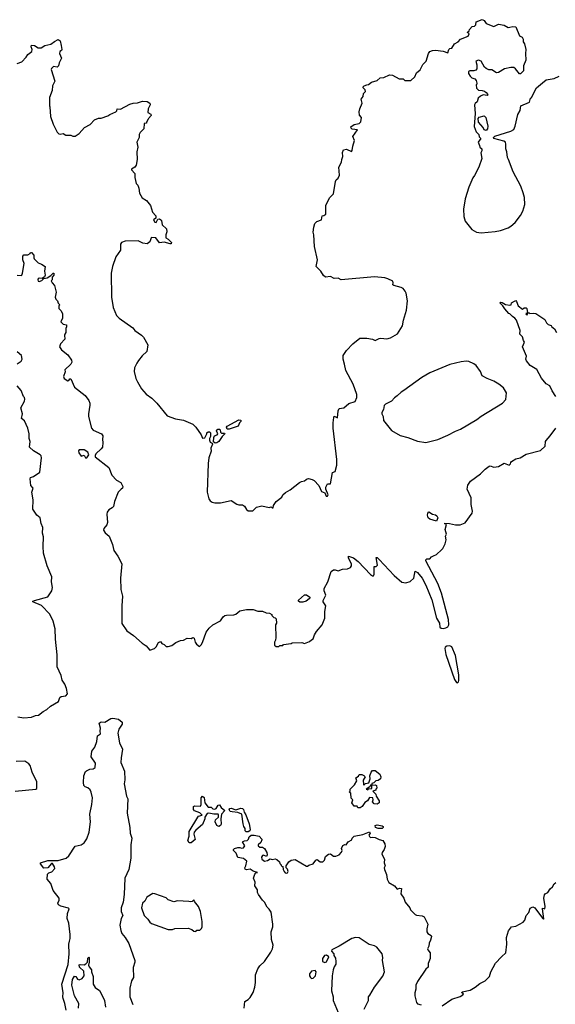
# Model space of a CAD drawing. Extents: x 2086813 to 2278017, y 548126 to 753336.
# Tile 256 of 256: x 2170531 to 2176140, y 669156 to 679458. Entities that reach past the tile are written whole.
import ezdxf

# ---------------------------------------------------------------- set-up
doc = ezdxf.new("R2010")
doc.units = 0

msp = doc.modelspace()

# ---------------------------------------------------------------- linework, layer by layer
at = {"layer": '0CON10XD'}
for points in [[(2171588, 677108), (2171588, 677045), (2171537, 676975), (2171504, 676875), (2171490, 676805), (2171494, 676555), (2171509, 676445), (2171545, 676363), (2171574, 676334), (2171715, 676233), (2171736, 676206), (2171807, 676155), (2171827, 676135), (2171872, 676055), (2171862, 675985), (2171815, 675942), (2171775, 675890), (2171756, 675864), (2171734, 675815), (2171729, 675775), (2171746, 675705), (2171765, 675668), (2171806, 675596), (2171855, 675538), (2171915, 675498), (2171968, 675445), (2172074, 675314), (2172161, 675281), (2172245, 675267), (2172344, 675224), (2172377, 675195), (2172432, 675115), (2172445, 675080), (2172468, 675082), (2172492, 675125), (2172492, 675135), (2172504, 675146), (2172517, 675147), (2172530, 675135), (2172528, 675095), (2172518, 675075), (2172517, 675057), (2172527, 675037), (2172548, 675028), (2172550, 675015), (2172532, 674975), (2172536, 674944), (2172513, 674875), (2172504, 674814), (2172494, 674515), (2172510, 674445), (2172524, 674424), (2172545, 674410), (2172575, 674404), (2172635, 674404), (2172745, 674426), (2172805, 674390), (2172825, 674382), (2172865, 674380), (2172885, 674367), (2172905, 674332), (2172925, 674318), (2172972, 674318), (2173012, 674358), (2173065, 674372), (2173145, 674352), (2173165, 674360), (2173175, 674350), (2173185, 674350), (2173190, 674375), (2173218, 674415), (2173275, 674462), (2173288, 674485), (2173315, 674512), (2173365, 674538), (2173460, 674615), (2173483, 674627), (2173515, 674632), (2173530, 674645), (2173540, 674655), (2173555, 674657), (2173595, 674648), (2173616, 674636), (2173662, 674585), (2173691, 674521), (2173727, 674507), (2173742, 674472), (2173755, 674472), (2173760, 674485), (2173737, 674545), (2173737, 674565), (2173755, 674600), (2173785, 674600), (2173805, 674720), (2173835, 674730), (2173852, 674795), (2173851, 674855), (2173814, 675185), (2173812, 675238), (2173819, 675295), (2173825, 675310), (2173858, 675292), (2173866, 675365), (2173875, 675390), (2173924, 675396), (2173979, 675441), (2174045, 675462), (2174062, 675505), (2174060, 675535), (2174024, 675644), (2173946, 675786), (2173933, 675855), (2173917, 675905), (2173920, 675945), (2173952, 675995), (2174019, 676065), (2174094, 676126), (2174165, 676126), (2174224, 676114), (2174255, 676100), (2174295, 676122), (2174314, 676126), (2174375, 676120), (2174415, 676128), (2174489, 676171), (2174538, 676255), (2174550, 676315), (2174583, 676417), (2174592, 676515), (2174578, 676595), (2174568, 676618), (2174546, 676646), (2174525, 676657), (2174448, 676675), (2174439, 676685), (2174443, 676705), (2174440, 676720), (2174387, 676747), (2174355, 676756), (2174245, 676766), (2173896, 676736), (2173865, 676752), (2173825, 676750), (2173785, 676769), (2173735, 676763), (2173712, 676782), (2173683, 676825), (2173637, 676875), (2173649, 676945), (2173619, 677085), (2173612, 677205), (2173603, 677235), (2173610, 677285), (2173622, 677325), (2173644, 677346), (2173690, 677365), (2173700, 677405), (2173715, 677408), (2173737, 677423), (2173738, 677512), (2173776, 677594), (2173818, 677635), (2173837, 677765), (2173845, 677782), (2173865, 677800), (2173879, 677831), (2173873, 677915), (2173902, 677968), (2173903, 677995), (2173916, 678025), (2173912, 678068), (2173923, 678097), (2173952, 678102), (2174005, 678080), (2174012, 678088), (2174018, 678135), (2174037, 678195), (2174020, 678235), (2174070, 678305), (2174013, 678313), (2174002, 678322), (2174000, 678335), (2174035, 678362), (2174087, 678373), (2174102, 678388), (2174110, 678435), (2174088, 678458), (2174087, 678495), (2174093, 678525), (2174118, 678585), (2174108, 678625), (2174127, 678653), (2174132, 678685), (2174152, 678705), (2174150, 678725), (2174128, 678745), (2174128, 678755), (2174138, 678765), (2174165, 678777), (2174185, 678778), (2174215, 678803), (2174275, 678822), (2174305, 678848), (2174345, 678852), (2174405, 678880), (2174436, 678876), (2174505, 678840), (2174545, 678838), (2174565, 678822), (2174627, 678823), (2174669, 678861), (2174685, 678900), (2174725, 678932), (2174752, 678988), (2174786, 679024), (2174812, 679105), (2174825, 679123), (2174854, 679136), (2174885, 679138), (2174965, 679127), (2175015, 679110), (2175024, 679146), (2175035, 679157), (2175055, 679160), (2175085, 679204), (2175123, 679225), (2175146, 679254), (2175228, 679285), (2175238, 679308), (2175222, 679322), (2175222, 679328), (2175238, 679342), (2175240, 679355), (2175270, 679385), (2175295, 679390), (2175308, 679402), (2175310, 679435), (2175375, 679458), (2175395, 679450), (2175415, 679418), (2175495, 679388), (2175545, 679410), (2175605, 679399), (2175645, 679377), (2175665, 679378), (2175695, 679387), (2175725, 679382), (2175765, 679290), (2175793, 679273), (2175802, 679255), (2175802, 679225), (2175818, 679205), (2175832, 679145), (2175828, 679105), (2175830, 679035), (2175808, 678975), (2175808, 678922), (2175775, 678890), (2175765, 678890), (2175724, 678944), (2175705, 678956), (2175675, 678957), (2175608, 678942), (2175544, 678906), (2175525, 678901), (2175475, 678932), (2175445, 678932), (2175415, 678948), (2175400, 678960), (2175365, 679022), (2175335, 679033), (2175308, 679025), (2175317, 678985), (2175317, 678945), (2175309, 678931), (2175285, 678921), (2175245, 678923), (2175230, 678915), (2175232, 678895), (2175247, 678867), (2175265, 678850), (2175298, 678838), (2175312, 678822), (2175318, 678795), (2175318, 678782), (2175310, 678775), (2175315, 678740), (2175335, 678720), (2175375, 678718), (2175398, 678708), (2175416, 678696), (2175432, 678675), (2175426, 678664), (2175385, 678670), (2175355, 678658), (2175333, 678635), (2175321, 678599), (2175300, 678580), (2175292, 678565), (2175299, 678475), (2175289, 678339), (2175312, 678285), (2175340, 678255), (2175343, 678233), (2175360, 678215), (2175332, 678175), (2175345, 678140), (2175350, 678125), (2175370, 678105), (2175370, 678085), (2175360, 678065), (2175370, 678005), (2175338, 677915), (2175294, 677826), (2175276, 677804), (2175233, 677705), (2175197, 677583), (2175180, 677475), (2175183, 677397), (2175195, 677350), (2175264, 677264), (2175316, 677236), (2175365, 677229), (2175510, 677240), (2175565, 677252), (2175645, 677280), (2175675, 677296), (2175720, 677335), (2175775, 677410), (2175800, 677455), (2175821, 677525), (2175816, 677596), (2175804, 677645), (2175779, 677715), (2175700, 677865), (2175648, 677995), (2175638, 678015), (2175632, 678075), (2175620, 678105), (2175622, 678155), (2175618, 678175), (2175600, 678185), (2175495, 678213), (2175492, 678225), (2175505, 678238), (2175675, 678290), (2175705, 678310), (2175721, 678345), (2175748, 678465), (2175772, 678508), (2175780, 678555), (2175868, 678595), (2175880, 678635), (2175892, 678645), (2175944, 678746), (2176004, 678796), (2176045, 678828), (2176127, 678843), (2176180, 678865)], [(2170505, 679000), (2170555, 679018), (2170600, 679065), (2170617, 679093), (2170658, 679125), (2170662, 679145), (2170650, 679175), (2170655, 679190), (2170685, 679188), (2170725, 679163), (2170755, 679163), (2170794, 679186), (2170858, 679202), (2170895, 679230), (2170935, 679250), (2170956, 679236), (2170966, 679186), (2170973, 679147), (2170968, 679135), (2170952, 679125), (2170947, 679105), (2170970, 679055), (2170943, 679007), (2170937, 678973), (2170925, 678962), (2170885, 678967), (2170863, 678947), (2170859, 678935), (2170900, 678815), (2170873, 678767), (2170870, 678715), (2170842, 678645), (2170842, 678555), (2170848, 678545), (2170853, 678443), (2170882, 678365), (2170925, 678280), (2170940, 678265), (2170955, 678260), (2170985, 678268), (2171015, 678250), (2171065, 678250), (2171088, 678238), (2171112, 678238), (2171155, 678268), (2171211, 678329), (2171269, 678361), (2171315, 678408), (2171355, 678428), (2171385, 678428), (2171455, 678450), (2171475, 678466), (2171538, 678492), (2171547, 678505), (2171550, 678525), (2171585, 678520), (2171685, 678574), (2171720, 678585), (2171763, 678587), (2171816, 678604), (2171865, 678603), (2171892, 678585), (2171896, 678565), (2171876, 678525), (2171872, 678485), (2171905, 678470), (2171908, 678455), (2171880, 678425), (2171878, 678415), (2171860, 678385), (2171860, 678375), (2171835, 678370), (2171830, 678315), (2171792, 678278), (2171783, 678255), (2171782, 678225), (2171757, 678175), (2171767, 678125), (2171757, 678075), (2171760, 677995), (2171751, 677935), (2171735, 677913), (2171702, 677895), (2171702, 677885), (2171737, 677847), (2171737, 677805), (2171752, 677745), (2171768, 677725), (2171777, 677695), (2171784, 677644), (2171813, 677595), (2171858, 677565), (2171902, 677515), (2171920, 677445), (2171958, 677405), (2171958, 677382), (2171932, 677365), (2171945, 677340), (2171960, 677335), (2171978, 677372), (2171995, 677373), (2172010, 677365), (2172017, 677355), (2172022, 677312), (2172069, 677269), (2172072, 677238), (2172060, 677205), (2172060, 677175), (2172085, 677162), (2172122, 677125), (2172116, 677114), (2172105, 677111), (2172045, 677130), (2171994, 677124), (2171956, 677176), (2171915, 677180), (2171906, 677174), (2171894, 677135), (2171865, 677114), (2171820, 677120), (2171772, 677142), (2171635, 677140), (2171598, 677125), (2171588, 677108)], [(2175415, 678297), (2175394, 678304), (2175385, 678330), (2175337, 678385), (2175332, 678425), (2175343, 678437), (2175395, 678452), (2175414, 678434), (2175434, 678345), (2175430, 678315), (2175415, 678297)], [(2170505, 676784), (2170545, 676780), (2170552, 676785), (2170561, 676805), (2170579, 676905), (2170564, 676946), (2170565, 676982), (2170575, 676998), (2170615, 676998), (2170639, 677011), (2170645, 677020), (2170655, 677020), (2170680, 676995), (2170678, 676965), (2170682, 676955), (2170725, 676912), (2170761, 676901), (2170798, 676875), (2170792, 676825), (2170798, 676785), (2170792, 676768), (2170765, 676750), (2170735, 676752), (2170725, 676747), (2170720, 676735), (2170725, 676720), (2170735, 676718), (2170762, 676728), (2170785, 676750), (2170820, 676755), (2170858, 676782), (2170880, 676805), (2170890, 676805), (2170887, 676783), (2170870, 676765), (2170870, 676735), (2170862, 676725), (2170870, 676705), (2170897, 676677), (2170912, 676605), (2170903, 676553), (2170910, 676535), (2170927, 676517), (2170935, 676490), (2170950, 676475), (2170940, 676465), (2170942, 676435), (2170962, 676415), (2170978, 676385), (2170978, 676335), (2170962, 676295), (2170985, 676272), (2171020, 676265), (2171022, 676245), (2171013, 676225), (2171013, 676185), (2171005, 676168), (2171000, 676155), (2171002, 676115), (2170957, 676065), (2170948, 676035), (2170967, 676005), (2171035, 675950), (2171072, 675895), (2171077, 675875), (2171068, 675855), (2171002, 675795), (2171006, 675774), (2170990, 675725), (2170997, 675705), (2171035, 675678), (2171046, 675684), (2171055, 675700), (2171065, 675700), (2171104, 675614), (2171218, 675525), (2171254, 675474), (2171267, 675445), (2171267, 675425), (2171250, 675335), (2171250, 675305), (2171282, 675182), (2171302, 675162), (2171388, 675125), (2171400, 675105), (2171397, 675065), (2171403, 675035), (2171397, 674985), (2171384, 674966), (2171328, 674915), (2171321, 674899), (2171322, 674885), (2171463, 674773), (2171495, 674692), (2171545, 674640), (2171590, 674615), (2171610, 674575), (2171606, 674555), (2171592, 674545), (2171563, 674515), (2171523, 674415), (2171513, 674365), (2171500, 674350), (2171465, 674328), (2171446, 674305), (2171443, 674285), (2171452, 674195), (2171445, 674171), (2171412, 674135), (2171408, 674115), (2171425, 674088), (2171469, 674055), (2171503, 673965), (2171518, 673905), (2171560, 673845), (2171601, 673765), (2171588, 673615), (2171591, 673495), (2171608, 673425), (2171599, 673325), (2171599, 673139), (2171654, 673064), (2171721, 673015), (2171815, 672933), (2171855, 672908), (2171872, 672885), (2171895, 672862), (2171942, 672878), (2171960, 672895), (2171985, 672940), (2172005, 672950), (2172021, 672931), (2172045, 672920), (2172065, 672900), (2172085, 672900), (2172125, 672910), (2172165, 672940), (2172215, 672962), (2172246, 672964), (2172285, 672987), (2172325, 672982), (2172345, 672992), (2172357, 672985), (2172370, 672945), (2172384, 672924), (2172415, 672900), (2172433, 672917), (2172445, 672940), (2172485, 673048), (2172515, 673092), (2172552, 673125), (2172635, 673168), (2172661, 673209), (2172678, 673222), (2172695, 673228), (2172775, 673230), (2172795, 673238), (2172835, 673272), (2172905, 673288), (2172975, 673286), (2173025, 673268), (2173075, 673268), (2173111, 673251), (2173147, 673247), (2173170, 673235), (2173170, 673225), (2173192, 673202), (2173205, 673200), (2173218, 673188), (2173220, 673145), (2173210, 673125), (2173212, 672995), (2173210, 672965), (2173200, 672945), (2173200, 672915), (2173215, 672900), (2173245, 672900), (2173255, 672910), (2173285, 672910), (2173295, 672920), (2173375, 672930), (2173385, 672938), (2173485, 672942), (2173515, 672932), (2173565, 672950), (2173585, 672970), (2173605, 672980), (2173618, 673022), (2173638, 673055), (2173700, 673125), (2173726, 673195), (2173726, 673264), (2173736, 673325), (2173708, 673365), (2173708, 673382), (2173737, 673435), (2173721, 673481), (2173720, 673505), (2173758, 673575), (2173793, 673685), (2173817, 673703), (2173835, 673702), (2173865, 673690), (2173912, 673708), (2173965, 673711), (2173994, 673725), (2174006, 673744), (2174007, 673765), (2173974, 673825), (2173974, 673846), (2174025, 673828), (2174077, 673787), (2174205, 673654), (2174225, 673640), (2174235, 673640), (2174243, 673655), (2174242, 673735), (2174265, 673738), (2174278, 673752), (2174265, 673830), (2174275, 673829), (2174295, 673811), (2174452, 673642), (2174534, 673574), (2174575, 673566), (2174619, 673581), (2174657, 673615), (2174667, 673653)], [(2176146, 675515), (2176106, 675575), (2176084, 675625), (2176045, 675646), (2175995, 675706), (2175945, 675797), (2175875, 675841), (2175838, 675888), (2175832, 675905), (2175837, 675937), (2175798, 676035), (2175818, 676085), (2175805, 676100), (2175795, 676140), (2175768, 676168), (2175772, 676205), (2175734, 676314), (2175716, 676336), (2175691, 676351), (2175665, 676380), (2175654, 676384), (2175611, 676431), (2175592, 676465), (2175558, 676495), (2175565, 676502), (2175585, 676498), (2175618, 676478), (2175665, 676469), (2175677, 676475), (2175682, 676495), (2175712, 676512), (2175725, 676518), (2175735, 676510), (2175750, 676465), (2175795, 676430), (2175815, 676442), (2175835, 676442), (2175842, 676435), (2175850, 676390), (2175830, 676385), (2175835, 676372), (2175845, 676370), (2175850, 676375), (2175850, 676390), (2175865, 676390), (2175872, 676382), (2175915, 676388), (2175935, 676382), (2176030, 676320), (2176047, 676287), (2176065, 676270), (2176095, 676258), (2176104, 676244), (2176133, 676223), (2176152, 676185)], [(2170503, 675857), (2170546, 675884), (2170556, 675905), (2170550, 675945), (2170505, 675982)], [(2174785, 675034), (2174908, 675065), (2175015, 675112), (2175095, 675154), (2175147, 675173), (2175318, 675275), (2175365, 675310), (2175588, 675445), (2175622, 675485), (2175627, 675553), (2175596, 675606), (2175548, 675645), (2175495, 675677), (2175425, 675703), (2175375, 675732), (2175358, 675775), (2175310, 675840), (2175288, 675858), (2175235, 675880), (2175205, 675883), (2175155, 675877), (2175035, 675851), (2174826, 675764), (2174742, 675715), (2174553, 675577), (2174525, 675562), (2174485, 675522), (2174455, 675502), (2174423, 675467), (2174360, 675435), (2174348, 675422), (2174342, 675378), (2174323, 675347), (2174322, 675335), (2174337, 675307), (2174342, 675265), (2174425, 675158), (2174515, 675108), (2174595, 675086), (2174695, 675049), (2174785, 675034)], [(2170510, 672165), (2170575, 672153), (2170655, 672159), (2170695, 672176), (2170728, 672182), (2170775, 672219), (2170815, 672239), (2170854, 672276), (2170937, 672325), (2170952, 672365), (2170965, 672376), (2171015, 672382), (2171031, 672405), (2171020, 672460), (2171003, 672505), (2170976, 672546), (2170964, 672595), (2170923, 672685), (2170922, 672812), (2170907, 672977), (2170902, 673085), (2170883, 673165), (2170845, 673236), (2170758, 673328), (2170668, 673365), (2170670, 673375), (2170685, 673381), (2170825, 673419), (2170868, 673482), (2170874, 673515), (2170864, 673575), (2170868, 673628), (2170818, 673745), (2170781, 673875), (2170775, 673945), (2170781, 674045), (2170771, 674085), (2170774, 674145), (2170757, 674185), (2170745, 674247), (2170710, 674275), (2170669, 674335), (2170672, 674435), (2170657, 674513), (2170672, 674555), (2170648, 674585), (2170639, 674655), (2170645, 674667), (2170675, 674678), (2170742, 674725), (2170761, 674875), (2170756, 674895), (2170747, 674905), (2170677, 674945), (2170632, 674985), (2170641, 675045), (2170629, 675075), (2170630, 675125), (2170617, 675185), (2170581, 675261), (2170550, 675285), (2170562, 675335), (2170542, 675395), (2170582, 675465), (2170586, 675486), (2170582, 675505), (2170572, 675515), (2170545, 675578), (2170504, 675625)], [(2172702, 675172), (2172698, 675195), (2172704, 675206), (2172825, 675272), (2172848, 675268), (2172848, 675255), (2172831, 675239), (2172818, 675205), (2172725, 675172), (2172702, 675172)], [(2172578, 675028), (2172562, 675042), (2172564, 675086), (2172570, 675105), (2172600, 675115), (2172607, 675123), (2172592, 675155), (2172598, 675165), (2172605, 675172), (2172622, 675172), (2172630, 675165), (2172633, 675143), (2172645, 675130), (2172675, 675130), (2172680, 675125), (2172650, 675095), (2172617, 675045), (2172595, 675030), (2172578, 675028)], [(2174667, 673653), (2174674, 673686), (2174695, 673673), (2174745, 673613), (2174785, 673541), (2174846, 673386), (2174895, 673195), (2174928, 673145), (2174932, 673102), (2174945, 673091), (2174965, 673088), (2174995, 673093), (2175016, 673104), (2175026, 673125), (2175021, 673181), (2174947, 673457), (2174909, 673559), (2174784, 673795), (2174785, 673807), (2174794, 673816), (2174825, 673817), (2174845, 673837), (2174865, 673847), (2174895, 673862), (2174949, 673911), (2174962, 673925), (2174986, 673974), (2174998, 674015), (2174990, 674055), (2175000, 674075), (2174988, 674125), (2175000, 674175), (2174982, 674182), (2174982, 674188), (2175033, 674187), (2175095, 674172), (2175145, 674172), (2175196, 674194), (2175270, 674295), (2175273, 674315), (2175258, 674385), (2175257, 674455), (2175216, 674545), (2175223, 674587), (2175250, 674630), (2175358, 674705), (2175404, 674755), (2175448, 674785), (2175458, 674788), (2175495, 674777), (2175545, 674782), (2175605, 674816), (2175655, 674797), (2175671, 674809), (2175673, 674825), (2175682, 674835), (2175725, 674863), (2175772, 674875), (2175835, 674912), (2175985, 674950), (2176033, 674995), (2176038, 675045), (2176044, 675056), (2176086, 675104), (2176146, 675184)], [(2171235, 674872), (2171256, 674904), (2171245, 674933), (2171205, 674958), (2171152, 674958), (2171146, 674945), (2171150, 674925), (2171175, 674890), (2171205, 674900), (2171220, 674875), (2171235, 674872)], [(2174895, 674210), (2174825, 674230), (2174810, 674245), (2174801, 674275), (2174804, 674296), (2174815, 674310), (2174854, 674284), (2174885, 674278), (2174900, 674265), (2174908, 674245), (2174895, 674210)], [(2173495, 673362), (2173463, 673363), (2173452, 673372), (2173450, 673385), (2173515, 673440), (2173535, 673440), (2173568, 673415), (2173570, 673405), (2173563, 673397), (2173530, 673375), (2173495, 673362)], [(2175115, 672520), (2175125, 672528), (2175128, 672542), (2175128, 672602), (2175095, 672805), (2175055, 672895), (2175035, 672906), (2175005, 672902), (2174988, 672892), (2174983, 672877), (2174995, 672817), (2175085, 672555), (2175105, 672524), (2175115, 672520)], [(2171019, 669095), (2171005, 669165), (2170985, 669215), (2170981, 669235), (2170986, 669275), (2170972, 669365), (2171037, 669573), (2171050, 669685), (2171044, 669786), (2171052, 669818), (2171059, 669845), (2171059, 669885), (2171045, 670005), (2171029, 670055), (2171031, 670105), (2171049, 670155), (2171043, 670163), (2170961, 670181), (2170938, 670198), (2170930, 670215), (2170946, 670245), (2170946, 670265), (2170882, 670345), (2170858, 670418), (2170818, 670465), (2170823, 670517), (2170835, 670530), (2170869, 670541), (2170900, 670575), (2170897, 670595), (2170875, 670630), (2170865, 670630), (2170825, 670582), (2170785, 670580), (2170750, 670625), (2170750, 670635), (2170825, 670662), (2170935, 670660), (2171016, 670684), (2171045, 670710), (2171111, 670809), (2171175, 670824), (2171206, 670844), (2171233, 670887), (2171259, 670955), (2171274, 671065), (2171266, 671144), (2171288, 671245), (2171292, 671315), (2171280, 671375), (2171269, 671399), (2171245, 671419), (2171215, 671430), (2171204, 671445), (2171199, 671475), (2171204, 671546), (2171219, 671591), (2171230, 671600), (2171264, 671616), (2171299, 671621), (2171322, 671635), (2171325, 671678), (2171278, 671745), (2171286, 671805), (2171318, 671845), (2171338, 671905), (2171347, 671963), (2171376, 671985), (2171372, 672015), (2171376, 672045), (2171364, 672096), (2171385, 672112), (2171422, 672108), (2171485, 672145), (2171505, 672149), (2171565, 672138), (2171605, 672108), (2171604, 672085), (2171568, 672035), (2171557, 671993), (2171575, 671893), (2171608, 671825), (2171593, 671735), (2171589, 671685), (2171627, 671595), (2171631, 671505), (2171626, 671464), (2171651, 671335), (2171662, 671305), (2171656, 671154), (2171683, 671005), (2171689, 670945), (2171704, 670895), (2171696, 670825), (2171696, 670685), (2171675, 670565), (2171633, 670475), (2171624, 670305), (2171613, 670225), (2171594, 670165), (2171594, 670125), (2171610, 670085), (2171595, 670054), (2171580, 669985), (2171589, 669929), (2171602, 669895), (2171636, 669855), (2171673, 669793), (2171736, 669615), (2171736, 669595), (2171718, 669542), (2171721, 669435), (2171700, 669400), (2171685, 669325), (2171686, 669235), (2171716, 669155)], [(2170485, 671386), (2170700, 671405), (2170710, 671415), (2170712, 671485), (2170662, 671585), (2170640, 671655), (2170625, 671672), (2170585, 671698), (2170495, 671696)], [(2174095, 671210), (2174072, 671212), (2174065, 671230), (2174035, 671230), (2174010, 671265), (2174020, 671295), (2174003, 671313), (2174000, 671365), (2173980, 671375), (2173990, 671385), (2173990, 671405), (2174037, 671453), (2174060, 671495), (2174050, 671525), (2174078, 671542), (2174085, 671560), (2174115, 671560), (2174135, 671550), (2174148, 671535), (2174128, 671502), (2174130, 671455), (2174135, 671450), (2174153, 671467), (2174188, 671472), (2174202, 671515), (2174198, 671545), (2174212, 671585), (2174225, 671602), (2174252, 671602), (2174302, 671565), (2174313, 671535), (2174310, 671515), (2174285, 671498), (2174260, 671495), (2174238, 671472), (2174220, 671465), (2174220, 671450), (2174205, 671450), (2174198, 671432), (2174160, 671405), (2174175, 671400), (2174185, 671410), (2174218, 671412), (2174220, 671450), (2174255, 671452), (2174266, 671446), (2174272, 671418), (2174260, 671405), (2174260, 671395), (2174230, 671385), (2174260, 671355), (2174263, 671333), (2174297, 671285), (2174297, 671265), (2174275, 671249), (2174244, 671254), (2174227, 671275), (2174232, 671295), (2174228, 671315), (2174195, 671320), (2174172, 671285), (2174144, 671266), (2174116, 671224), (2174095, 671210)], [(2172325, 670844), (2172305, 670846), (2172291, 670871), (2172305, 670915), (2172307, 670965), (2172395, 671114), (2172405, 671124), (2172442, 671135), (2172418, 671158), (2172361, 671181), (2172350, 671195), (2172352, 671225), (2172365, 671232), (2172425, 671230), (2172432, 671245), (2172431, 671315), (2172445, 671333), (2172461, 671321), (2172471, 671265), (2172505, 671218), (2172535, 671218), (2172555, 671202), (2172575, 671199), (2172589, 671205), (2172611, 671239), (2172622, 671242), (2172640, 671215), (2172678, 671185), (2172643, 671145), (2172637, 671095), (2172639, 671041), (2172632, 671025), (2172615, 671017), (2172595, 671028), (2172578, 671065), (2172582, 671085), (2172612, 671115), (2172613, 671135), (2172608, 671145), (2172565, 671146), (2172513, 671157), (2172495, 671152), (2172468, 671115), (2172468, 671095), (2172444, 671036), (2172374, 670976), (2172359, 670955), (2172353, 670935), (2172370, 670880), (2172325, 670844)], [(2172925, 670959), (2172901, 670961), (2172892, 670972), (2172891, 670995), (2172877, 671017), (2172870, 671045), (2172856, 671146), (2172816, 671164), (2172755, 671168), (2172734, 671174), (2172724, 671194), (2172730, 671205), (2172745, 671208), (2172795, 671190), (2172845, 671209), (2172863, 671205), (2172874, 671195), (2172880, 671165), (2172898, 671138), (2172933, 671045), (2172944, 670985), (2172940, 670970), (2172925, 670959)], [(2174325, 670994), (2174284, 670994), (2174257, 671007), (2174252, 671025), (2174275, 671033), (2174325, 671023), (2174338, 671015), (2174336, 671004), (2174325, 670994)], [(2172880, 669115), (2172887, 669185), (2172925, 669207), (2172945, 669228), (2172975, 669278), (2172994, 669335), (2173002, 669385), (2173000, 669465), (2173024, 669526), (2173045, 669558), (2173093, 669605), (2173160, 669700), (2173179, 669735), (2173184, 669775), (2173167, 669835), (2173163, 669915), (2173182, 669965), (2173182, 669995), (2173165, 670120), (2173145, 670152), (2173121, 670171), (2173095, 670223), (2173073, 670245), (2173033, 670305), (2173022, 670325), (2173020, 670355), (2172992, 670395), (2172998, 670435), (2172978, 670475), (2172995, 670518), (2173005, 670530), (2173020, 670535), (2172975, 670550), (2172945, 670570), (2172905, 670564), (2172891, 670571), (2172888, 670582), (2172900, 670605), (2172908, 670655), (2172875, 670680), (2172815, 670692), (2172797, 670737), (2172770, 670765), (2172770, 670775), (2172780, 670785), (2172815, 670798), (2172835, 670798), (2172855, 670788), (2172876, 670794), (2172888, 670815), (2172863, 670857), (2172884, 670866), (2172912, 670868), (2172926, 670885), (2172933, 670907), (2172955, 670926), (2172987, 670927), (2173038, 670915), (2173068, 670885), (2173068, 670875), (2173055, 670848), (2173028, 670825), (2173028, 670815), (2173045, 670800), (2173075, 670801), (2173096, 670785), (2173118, 670745), (2173122, 670718), (2173115, 670702), (2173085, 670717), (2173075, 670712), (2173062, 670695), (2173067, 670675), (2173096, 670654), (2173125, 670660), (2173155, 670678), (2173175, 670672), (2173205, 670678), (2173225, 670670), (2173250, 670645), (2173255, 670630), (2173270, 670615), (2173270, 670605), (2173288, 670598), (2173290, 670565), (2173300, 670545), (2173312, 670532), (2173325, 670528), (2173335, 670530), (2173342, 670545), (2173335, 670570), (2173320, 670585), (2173320, 670605), (2173348, 670645), (2173375, 670663), (2173415, 670670), (2173535, 670600), (2173545, 670600), (2173558, 670612), (2173605, 670627), (2173632, 670665), (2173645, 670672), (2173678, 670648), (2173705, 670646), (2173724, 670665), (2173735, 670702), (2173765, 670727), (2173785, 670730), (2173816, 670706), (2173843, 670707), (2173875, 670720), (2173902, 670748), (2173908, 670765), (2173902, 670785), (2173915, 670818), (2173935, 670828), (2173950, 670825), (2173970, 670855), (2174008, 670875), (2174012, 670895), (2174034, 670916), (2174125, 670933), (2174195, 670960), (2174200, 670945), (2174188, 670925), (2174195, 670910), (2174205, 670902), (2174227, 670903), (2174255, 670900), (2174295, 670880), (2174335, 670870), (2174356, 670836), (2174358, 670805), (2174346, 670774), (2174327, 670745), (2174323, 670725), (2174352, 670675), (2174348, 670635), (2174358, 670605), (2174348, 670585), (2174350, 670565), (2174372, 670515), (2174378, 670465), (2174395, 670430), (2174456, 670396), (2174485, 670360), (2174508, 670372), (2174528, 670368), (2174523, 670313), (2174553, 670265), (2174567, 670225), (2174616, 670166), (2174624, 670144), (2174674, 670094), (2174685, 670087), (2174745, 670082), (2174765, 670072), (2174804, 669995), (2174794, 669945), (2174796, 669915), (2174806, 669895), (2174839, 669875), (2174842, 669865), (2174834, 669826), (2174820, 669795), (2174816, 669764), (2174803, 669735), (2174804, 669724), (2174828, 669695), (2174830, 669655), (2174830, 669635), (2174807, 669583), (2174807, 669545), (2174785, 669522), (2174697, 669395), (2174681, 669355), (2174680, 669315), (2174669, 669275), (2174670, 669245), (2174686, 669175), (2174695, 669160), (2174735, 669150)], [(2174955, 669140), (2175055, 669210), (2175145, 669239), (2175172, 669255), (2175180, 669265), (2175160, 669275), (2175165, 669287), (2175248, 669302), (2175300, 669335), (2175348, 669375), (2175405, 669400), (2175450, 669445), (2175466, 669495), (2175514, 669585), (2175576, 669654), (2175622, 669695), (2175633, 669785), (2175630, 669855), (2175648, 669925), (2175680, 669965), (2175725, 669974), (2175802, 670015), (2175819, 670035), (2175836, 670084), (2175862, 670115), (2175877, 670163), (2175905, 670177), (2175925, 670164), (2176005, 670057), (2176015, 670048), (2176020, 670050), (2176004, 670155), (2176005, 670160), (2176030, 670155), (2176032, 670178), (2176019, 670265), (2176025, 670300), (2176035, 670312), (2176063, 670327), (2176087, 670365), (2176110, 670385), (2176128, 670415), (2176145, 670430)], [(2172375, 669918), (2172385, 669930), (2172417, 669933), (2172435, 669950), (2172442, 669965), (2172443, 670023), (2172426, 670126), (2172405, 670180), (2172362, 670232), (2172355, 670250), (2172338, 670232), (2172315, 670228), (2172303, 670233), (2172185, 670240), (2172145, 670227), (2172085, 670248), (2172065, 670270), (2171945, 670313), (2171926, 670314), (2171864, 670276), (2171840, 670235), (2171817, 670215), (2171807, 670165), (2171834, 670084), (2171873, 670045), (2171894, 670014), (2171912, 670002), (2172085, 669938), (2172132, 669938), (2172155, 669948), (2172295, 669952), (2172335, 669938), (2172355, 669920), (2172375, 669918)], [(2174138, 669105), (2174182, 669195), (2174184, 669235), (2174197, 669253), (2174248, 669335), (2174335, 669450), (2174352, 669495), (2174331, 669615), (2174333, 669645), (2174326, 669685), (2174272, 669755), (2174245, 669769), (2174192, 669782), (2174085, 669850), (2174046, 669856), (2174008, 669845), (2173877, 669763), (2173800, 669725), (2173795, 669710), (2173820, 669685), (2173820, 669665), (2173839, 669639), (2173843, 669605), (2173840, 669575), (2173823, 669547), (2173814, 669516), (2173803, 669455), (2173797, 669295), (2173813, 669235), (2173812, 669195), (2173865, 669070)], [(2171147, 669115), (2171151, 669165), (2171105, 669245), (2171077, 669355), (2171085, 669415), (2171105, 669449), (2171118, 669448), (2171137, 669417), (2171155, 669410), (2171185, 669426), (2171207, 669453), (2171202, 669502), (2171158, 669545), (2171155, 669568), (2171165, 669573), (2171205, 669570), (2171225, 669580), (2171240, 669595), (2171245, 669640), (2171255, 669650), (2171260, 669645), (2171260, 669595), (2171252, 669565), (2171258, 669548), (2171282, 669515), (2171283, 669495), (2171300, 669445), (2171300, 669365), (2171321, 669331), (2171365, 669300), (2171402, 669235), (2171418, 669195), (2171428, 669125)], [(2173725, 669592), (2173745, 669600), (2173767, 669653), (2173745, 669670), (2173722, 669665), (2173702, 669635), (2173702, 669602), (2173725, 669592)], [(2173585, 669427), (2173605, 669430), (2173629, 669455), (2173634, 669494), (2173625, 669510), (2173585, 669501), (2173565, 669475), (2173565, 669455), (2173575, 669436), (2173585, 669427)]]:
    msp.add_lwpolyline(points, dxfattribs=at)

doc.saveas('drawing.dxf')
